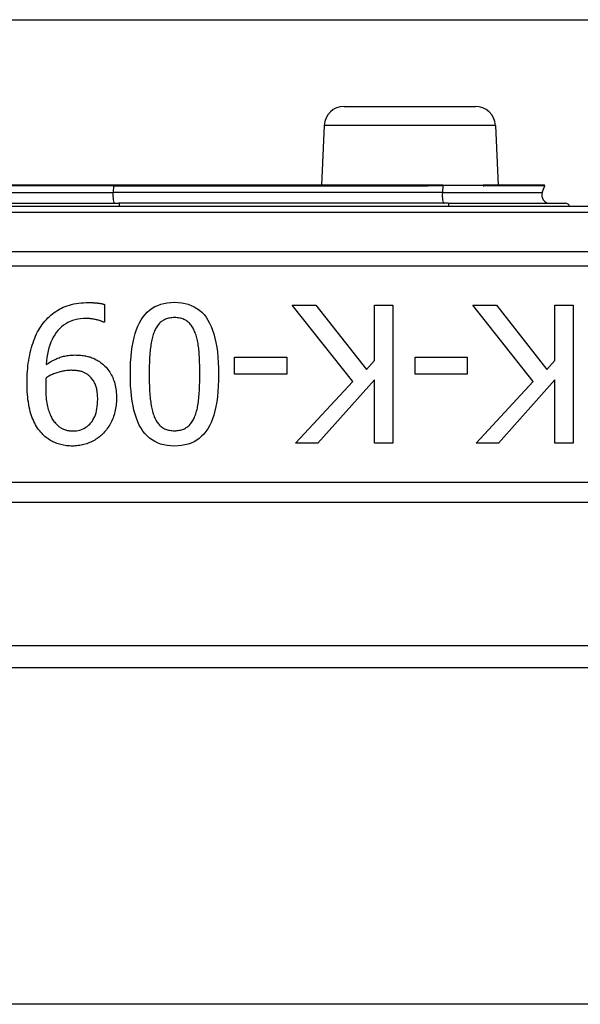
# Model space of a CAD drawing. Header units: inches. Extents: x 12 to 399, y 35 to 188.
# Tile 64 of 142: x 75.02 to 75.58, y 105.749 to 106.732. Entities that reach past the tile are written whole.
import ezdxf

# ---------------------------------------------------------------- set-up
doc = ezdxf.new("R2010")
doc.units = ezdxf.units.IN
doc.header["$MEASUREMENT"] = 0
doc.layers.add('Visible Edges(ANSI)', color=7, linetype='Continuous', lineweight=25)
doc.layers.add('Visible Tangent Edges(ANSI)', color=7, linetype='Continuous', lineweight=25)

msp = doc.modelspace()

# ---------------------------------------------------------------- linework, layer by layer
at = {"layer": 'Visible Edges(ANSI)'}
for p, q in [((55.09182, 106.7322), (95.02782, 106.7322)), ((75.34433, 106.6457), (75.47531, 106.6457)), ((75.32435, 106.62658), (75.32174, 106.56688)), ((75.49529, 106.62658), (75.49789, 106.56688)), ((75.11398, 106.56688), (75.00566, 106.56688)), ((75.42441, 106.56688), (75.11398, 106.56688)), ((75.43011, 106.56688), (75.42441, 106.56688)), ((75.44291, 106.56688), (75.43011, 106.56688)), ((75.44291, 106.56688), (75.48292, 106.56688)), ((75.48353, 106.56688), (75.48292, 106.56688)), ((75.54423, 106.56688), (75.48353, 106.56688)), ((75.54211, 106.55952), (75.5446, 106.56635)), ((75.00046, 106.54896), (75.11917, 106.54896)), ((75.44804, 106.54896), (75.11917, 106.54896)), ((75.44804, 106.54896), (75.56538, 106.54896)), ((76.00091, 106.5457), (74.11872, 106.5457)), ((75.10499, 106.44792), (75.10499, 106.43017)), ((75.35277, 106.37087), (75.29236, 106.44714)), ((75.29236, 106.44714), (75.31615, 106.44714)), ((75.31615, 106.44714), (75.36651, 106.38304)), ((75.37455, 106.44714), (75.39286, 106.44714)), ((75.37455, 106.39209), (75.37455, 106.44714)), ((75.39286, 106.44714), (75.39286, 106.30934)), ((75.533, 106.37087), (75.47259, 106.44714)), ((75.47259, 106.44714), (75.49637, 106.44714)), ((75.49637, 106.44714), (75.54674, 106.38304)), ((75.55478, 106.44714), (75.57309, 106.44714)), ((75.55478, 106.39209), (75.55478, 106.44714)), ((75.57309, 106.44714), (75.57309, 106.30934)), ((75.10499, 106.43017), (75.10409, 106.43017)), ((75.23485, 106.37846), (75.23485, 106.39521)), ((75.23485, 106.39521), (75.287, 106.39521)), ((75.287, 106.39521), (75.287, 106.37846)), ((75.36651, 106.38304), (75.37455, 106.39209)), ((75.41508, 106.37846), (75.41508, 106.39521)), ((75.41508, 106.39521), (75.46723, 106.39521)), ((75.46723, 106.39521), (75.46723, 106.37846)), ((75.54674, 106.38304), (75.55478, 106.39209)), ((75.287, 106.37846), (75.23485, 106.37846)), ((75.29571, 106.30934), (75.35277, 106.37087)), ((75.37455, 106.37266), (75.31804, 106.30934)), ((75.37455, 106.30934), (75.37455, 106.37266)), ((75.46723, 106.37846), (75.41508, 106.37846)), ((75.47594, 106.30934), (75.533, 106.37087)), ((75.55478, 106.37266), (75.49827, 106.30934)), ((75.55478, 106.30934), (75.55478, 106.37266)), ((75.31804, 106.30934), (75.29571, 106.30934)), ((75.39286, 106.30934), (75.37455, 106.30934)), ((75.49827, 106.30934), (75.47594, 106.30934)), ((75.57309, 106.30934), (75.55478, 106.30934)), ((74.30982, 106.25043), (75.80982, 106.25043)), ((75.68974, 106.1072), (74.4299, 106.1072)), ((75.67532, 106.0852), (74.44432, 106.0852)), ((75.67532, 105.7492), (74.44432, 105.7492))]:
    msp.add_line(p, q, dxfattribs=at)
at = {"layer": 'Visible Edges(ANSI)', "flags": 128}
for points in [[(75.04279, 106.42782), (75.04413, 106.42957), (75.04552, 106.43125), (75.04696, 106.43286), (75.04843, 106.4344), (75.04996, 106.43587), (75.05153, 106.43727), (75.05314, 106.4386), (75.0548, 106.43986), (75.0565, 106.44104), (75.05825, 106.44216), (75.06005, 106.4432), (75.06188, 106.44418), (75.06378, 106.44508), (75.06575, 106.4459), (75.06779, 106.44665), (75.0699, 106.44731), (75.07208, 106.4479), (75.07433, 106.44841), (75.07666, 106.44884), (75.07906, 106.44919), (75.08152, 106.44947), (75.08406, 106.44966), (75.08667, 106.44978), (75.08935, 106.44982)], [(75.08935, 106.44982), (75.08997, 106.44982), (75.0906, 106.44981), (75.09123, 106.44979), (75.09187, 106.44977), (75.09251, 106.44975), (75.09316, 106.44972), (75.09382, 106.44969), (75.09449, 106.44964), (75.09516, 106.4496), (75.09584, 106.44955), (75.09653, 106.44949), (75.09723, 106.44943), (75.09792, 106.44936), (75.0986, 106.44928), (75.09928, 106.44919), (75.09995, 106.44909), (75.10061, 106.44898), (75.10126, 106.44886), (75.1019, 106.44872), (75.10254, 106.44858), (75.10316, 106.44843), (75.10378, 106.44827), (75.10439, 106.4481), (75.10499, 106.44792)], [(75.13078, 106.37824), (75.13086, 106.38428), (75.13108, 106.39005), (75.13145, 106.39555), (75.13198, 106.40077), (75.13265, 106.40571), (75.13348, 106.41039), (75.13445, 106.41479), (75.13557, 106.41891), (75.13684, 106.42276), (75.13826, 106.42634), (75.13984, 106.42965), (75.14156, 106.43268), (75.14343, 106.43545), (75.14547, 106.43798), (75.14767, 106.44027), (75.15004, 106.44232), (75.15256, 106.44413), (75.15525, 106.4457), (75.1581, 106.44703), (75.16111, 106.44811), (75.16428, 106.44896), (75.16762, 106.44956), (75.17112, 106.44992), (75.17478, 106.45004)], [(75.17478, 106.45004), (75.17849, 106.44992), (75.18203, 106.44955), (75.18541, 106.44894), (75.18862, 106.44808), (75.19166, 106.44697), (75.19453, 106.44562), (75.19723, 106.44402), (75.19977, 106.44218), (75.20213, 106.44009), (75.20433, 106.43775), (75.20636, 106.43517), (75.20822, 106.43234), (75.20992, 106.42926), (75.21148, 106.42593), (75.21289, 106.42233), (75.21415, 106.41848), (75.21526, 106.41437), (75.21622, 106.41), (75.21703, 106.40537), (75.2177, 106.40048), (75.21822, 106.39534), (75.21859, 106.38993), (75.21881, 106.38427), (75.21889, 106.37835)], [(75.0869, 106.43385), (75.08394, 106.43377), (75.08108, 106.43352), (75.07834, 106.4331), (75.0757, 106.43252), (75.07317, 106.43178), (75.07075, 106.43086), (75.06843, 106.42978), (75.06623, 106.42854), (75.06413, 106.42713), (75.06214, 106.42555), (75.06025, 106.42381), (75.05848, 106.4219), (75.05682, 106.41984), (75.05528, 106.41764), (75.05387, 106.41529), (75.05258, 106.41281), (75.05141, 106.41018), (75.05037, 106.40741), (75.04945, 106.4045), (75.04865, 106.40145), (75.04798, 106.39826), (75.04743, 106.39493), (75.047, 106.39146), (75.0467, 106.38784)], [(75.10409, 106.43017), (75.10368, 106.43039), (75.10324, 106.43061), (75.10276, 106.43082), (75.10224, 106.43104), (75.10169, 106.43125), (75.10111, 106.43146), (75.10048, 106.43167), (75.09983, 106.43188), (75.09913, 106.43208), (75.0984, 106.43228), (75.09764, 106.43248), (75.09684, 106.43268), (75.09602, 106.43286), (75.09519, 106.43304), (75.09437, 106.43319), (75.09355, 106.43333), (75.09272, 106.43345), (75.09189, 106.43356), (75.09106, 106.43365), (75.09023, 106.43372), (75.0894, 106.43378), (75.08857, 106.43382), (75.08773, 106.43384), (75.0869, 106.43385)], [(75.17478, 106.43474), (75.17353, 106.43472), (75.17232, 106.43464), (75.17115, 106.43452), (75.17001, 106.43434), (75.16891, 106.43411), (75.16784, 106.43384), (75.16681, 106.43351), (75.16582, 106.43313), (75.16486, 106.4327), (75.16394, 106.43222), (75.16306, 106.43169), (75.16222, 106.43111), (75.1614, 106.43048), (75.16062, 106.4298), (75.15987, 106.42907), (75.15914, 106.42829), (75.15845, 106.42746), (75.15779, 106.42658), (75.15716, 106.42565), (75.15656, 106.42466), (75.15599, 106.42363), (75.15545, 106.42255), (75.15493, 106.42141), (75.15445, 106.42023)], [(75.19544, 106.41989), (75.19497, 106.42106), (75.19448, 106.42218), (75.19395, 106.42326), (75.19339, 106.42429), (75.19281, 106.42528), (75.19218, 106.42621), (75.19153, 106.42711), (75.19085, 106.42796), (75.19013, 106.42876), (75.18938, 106.42952), (75.1886, 106.43023), (75.18779, 106.43089), (75.18694, 106.43151), (75.18604, 106.43207), (75.18511, 106.43258), (75.18413, 106.43303), (75.18311, 106.43343), (75.18205, 106.43378), (75.18094, 106.43407), (75.1798, 106.43432), (75.17861, 106.4345), (75.17737, 106.43464), (75.1761, 106.43472), (75.17478, 106.43474)], [(75.0276, 106.36998), (75.02763, 106.37281), (75.02771, 106.37562), (75.02784, 106.37841), (75.02803, 106.38117), (75.02827, 106.3839), (75.02857, 106.38662), (75.02891, 106.3893), (75.02931, 106.39196), (75.02977, 106.3946), (75.03028, 106.39721), (75.03084, 106.3998), (75.03145, 106.40236), (75.03212, 106.40487), (75.03284, 106.40732), (75.03361, 106.40969), (75.03443, 106.41199), (75.0353, 106.41422), (75.03621, 106.41637), (75.03718, 106.41846), (75.0382, 106.42048), (75.03927, 106.42242), (75.0404, 106.42429), (75.04157, 106.42609), (75.04279, 106.42782)], [(75.15445, 106.42023), (75.15402, 106.41907), (75.1536, 106.41785), (75.15321, 106.41659), (75.15284, 106.41528), (75.15249, 106.41391), (75.15217, 106.41249), (75.15186, 106.41103), (75.15158, 106.40951), (75.15131, 106.40794), (75.15107, 106.40632), (75.15085, 106.40464), (75.15066, 106.40292), (75.15048, 106.40114), (75.15032, 106.39932), (75.15017, 106.39744), (75.15004, 106.39551), (75.14992, 106.39353), (75.14982, 106.3915), (75.14974, 106.38942), (75.14967, 106.38729), (75.14961, 106.3851), (75.14957, 106.38287), (75.14955, 106.38058), (75.14954, 106.37824)], [(75.20013, 106.37835), (75.20012, 106.38074), (75.2001, 106.38306), (75.20007, 106.38531), (75.20003, 106.3875), (75.19997, 106.38962), (75.1999, 106.39167), (75.19982, 106.39365), (75.19973, 106.39557), (75.19962, 106.39743), (75.19951, 106.39921), (75.19938, 106.40093), (75.19923, 106.40258), (75.19907, 106.40419), (75.19888, 106.40576), (75.19866, 106.40731), (75.19841, 106.40882), (75.19814, 106.41031), (75.19784, 106.41177), (75.19751, 106.4132), (75.19715, 106.41459), (75.19676, 106.41596), (75.19635, 106.4173), (75.19591, 106.41861), (75.19544, 106.41989)], [(75.0467, 106.38784), (75.04792, 106.38866), (75.04914, 106.38944), (75.05034, 106.39019), (75.05154, 106.39089), (75.05272, 106.39156), (75.0539, 106.39218), (75.05507, 106.39278), (75.05623, 106.39333), (75.05738, 106.39384), (75.05852, 106.39432), (75.05965, 106.39476), (75.06077, 106.39516), (75.06189, 106.39552), (75.06303, 106.39586), (75.06419, 106.39616), (75.06537, 106.39643), (75.06656, 106.39667), (75.06777, 106.39687), (75.069, 106.39705), (75.07025, 106.39719), (75.07151, 106.3973), (75.07279, 106.39738), (75.07408, 106.39743), (75.0754, 106.39745)], [(75.0754, 106.39745), (75.07665, 106.39744), (75.07789, 106.3974), (75.07911, 106.39734), (75.08031, 106.39726), (75.0815, 106.39716), (75.08267, 106.39703), (75.08382, 106.39688), (75.08495, 106.3967), (75.08606, 106.3965), (75.08716, 106.39628), (75.08824, 106.39604), (75.0893, 106.39577), (75.09035, 106.39547), (75.0914, 106.39513), (75.09246, 106.39474), (75.09351, 106.39431), (75.09456, 106.39383), (75.09562, 106.39332), (75.09668, 106.39275), (75.09773, 106.39215), (75.09879, 106.3915), (75.09985, 106.39081), (75.10091, 106.39007), (75.10197, 106.3893)], [(75.07126, 106.38215), (75.07027, 106.38213), (75.06927, 106.38209), (75.06825, 106.38202), (75.06722, 106.38192), (75.06618, 106.38179), (75.06512, 106.38163), (75.06406, 106.38145), (75.06298, 106.38123), (75.06188, 106.38099), (75.06078, 106.38071), (75.05966, 106.38041), (75.05853, 106.38008), (75.05741, 106.37973), (75.05631, 106.37936), (75.05523, 106.37896), (75.05418, 106.37855), (75.05315, 106.37812), (75.05214, 106.37767), (75.05116, 106.3772), (75.0502, 106.37671), (75.04926, 106.3762), (75.04834, 106.37567), (75.04745, 106.37512), (75.04659, 106.37456)], [(75.0888, 106.37735), (75.08819, 106.37782), (75.08758, 106.37826), (75.08696, 106.37868), (75.08632, 106.37907), (75.08567, 106.37943), (75.08501, 106.37976), (75.08434, 106.38007), (75.08366, 106.38035), (75.08296, 106.3806), (75.08226, 106.38083), (75.08154, 106.38103), (75.08081, 106.3812), (75.08007, 106.38135), (75.07932, 106.38149), (75.07856, 106.38162), (75.07779, 106.38173), (75.07701, 106.38183), (75.07622, 106.38191), (75.07542, 106.38198), (75.07461, 106.38204), (75.07379, 106.38209), (75.07296, 106.38212), (75.07211, 106.38214), (75.07126, 106.38215)], [(75.10197, 106.3893), (75.10318, 106.38833), (75.10433, 106.38732), (75.10543, 106.38626), (75.10649, 106.38517), (75.10749, 106.38404), (75.10845, 106.38286), (75.10935, 106.38164), (75.11021, 106.38039), (75.11102, 106.37909), (75.11177, 106.37775), (75.11248, 106.37637), (75.11314, 106.37495), (75.11374, 106.37348), (75.1143, 106.37196), (75.1148, 106.3704), (75.11525, 106.36879), (75.11564, 106.36712), (75.11599, 106.36541), (75.11628, 106.36365), (75.11651, 106.36184), (75.1167, 106.35999), (75.11683, 106.35808), (75.11691, 106.35613), (75.11693, 106.35412)], [(75.04659, 106.37456), (75.04657, 106.37433), (75.04655, 106.37408), (75.04653, 106.37383), (75.04651, 106.37356), (75.04649, 106.37327), (75.04647, 106.37298), (75.04646, 106.37267), (75.04644, 106.37235), (75.04642, 106.37201), (75.0464, 106.37166), (75.04638, 106.3713), (75.04636, 106.37093), (75.04634, 106.37054), (75.04633, 106.37015), (75.04631, 106.36975), (75.0463, 106.36934), (75.04629, 106.36893), (75.04628, 106.36851), (75.04627, 106.36808), (75.04626, 106.36765), (75.04626, 106.36721), (75.04625, 106.36676), (75.04625, 106.36631), (75.04625, 106.36585)], [(75.09818, 106.35334), (75.09816, 106.35477), (75.09811, 106.35616), (75.09804, 106.3575), (75.09793, 106.3588), (75.09779, 106.36006), (75.09762, 106.36128), (75.09742, 106.36246), (75.09718, 106.36359), (75.09692, 106.36468), (75.09662, 106.36572), (75.0963, 106.36673), (75.09594, 106.36769), (75.09555, 106.36862), (75.09512, 106.36952), (75.09466, 106.37041), (75.09416, 106.37127), (75.09362, 106.37211), (75.09304, 106.37292), (75.09242, 106.37372), (75.09177, 106.37449), (75.09108, 106.37524), (75.09036, 106.37596), (75.0896, 106.37667), (75.0888, 106.37735)], [(75.17478, 106.30655), (75.17108, 106.30668), (75.16756, 106.30705), (75.16419, 106.30767), (75.161, 106.30854), (75.15797, 106.30965), (75.15511, 106.31102), (75.15242, 106.31263), (75.14989, 106.31449), (75.14753, 106.3166), (75.14533, 106.31896), (75.14331, 106.32156), (75.14145, 106.32442), (75.13974, 106.32752), (75.13819, 106.33088), (75.13678, 106.33448), (75.13552, 106.33834), (75.13441, 106.34245), (75.13345, 106.34681), (75.13263, 106.35142), (75.13197, 106.35628), (75.13145, 106.36139), (75.13108, 106.36676), (75.13086, 106.37237), (75.13078, 106.37824)], [(75.14954, 106.37824), (75.14955, 106.3759), (75.14957, 106.37362), (75.14961, 106.37138), (75.14967, 106.3692), (75.14974, 106.36707), (75.14982, 106.36499), (75.14992, 106.36297), (75.15004, 106.36099), (75.15017, 106.35907), (75.15032, 106.3572), (75.15048, 106.35538), (75.15066, 106.35362), (75.15086, 106.3519), (75.15108, 106.35023), (75.15132, 106.34861), (75.15159, 106.34704), (75.15188, 106.34551), (75.15219, 106.34403), (75.15253, 106.3426), (75.15289, 106.34121), (75.15328, 106.33987), (75.15368, 106.33858), (75.15411, 106.33734), (75.15457, 106.33614)], [(75.21889, 106.37835), (75.21881, 106.37228), (75.21859, 106.36648), (75.21821, 106.36096), (75.21769, 106.35572), (75.21701, 106.35075), (75.21619, 106.34607), (75.21522, 106.34166), (75.2141, 106.33753), (75.21282, 106.33368), (75.2114, 106.33011), (75.20983, 106.32682), (75.20811, 106.3238), (75.20623, 106.32105), (75.20419, 106.31853), (75.20199, 106.31626), (75.19962, 106.31422), (75.19708, 106.31242), (75.19439, 106.31086), (75.19153, 106.30955), (75.18851, 106.30847), (75.18532, 106.30763), (75.18197, 106.30703), (75.17846, 106.30667), (75.17478, 106.30655)], [(75.19532, 106.33637), (75.19578, 106.33756), (75.19621, 106.33881), (75.19661, 106.34011), (75.19699, 106.34147), (75.19734, 106.34287), (75.19767, 106.34432), (75.19797, 106.34583), (75.19825, 106.34738), (75.19851, 106.34899), (75.19874, 106.35065), (75.19894, 106.35236), (75.19912, 106.35412), (75.19928, 106.35593), (75.19943, 106.35777), (75.19956, 106.35966), (75.19968, 106.36158), (75.19978, 106.36354), (75.19987, 106.36554), (75.19995, 106.36758), (75.20001, 106.36965), (75.20006, 106.37177), (75.2001, 106.37393), (75.20012, 106.37612), (75.20013, 106.37835)], [(75.04257, 106.31895), (75.0414, 106.32024), (75.04027, 106.32161), (75.03919, 106.32304), (75.03816, 106.32453), (75.03717, 106.32609), (75.03623, 106.32771), (75.03533, 106.3294), (75.03448, 106.33115), (75.03367, 106.33297), (75.0329, 106.33486), (75.03218, 106.33681), (75.03151, 106.33882), (75.03089, 106.34092), (75.03032, 106.3431), (75.0298, 106.34538), (75.02934, 106.34774), (75.02893, 106.3502), (75.02858, 106.35275), (75.02828, 106.35539), (75.02804, 106.35813), (75.02785, 106.36095), (75.02771, 106.36387), (75.02763, 106.36688), (75.0276, 106.36998)], [(75.04625, 106.36585), (75.04627, 106.36356), (75.04632, 106.36134), (75.04641, 106.35919), (75.04654, 106.35711), (75.0467, 106.35511), (75.04689, 106.35317), (75.04712, 106.35131), (75.04739, 106.34952), (75.0477, 106.3478), (75.04803, 106.34615), (75.04841, 106.34457), (75.04882, 106.34307), (75.04926, 106.34162), (75.04973, 106.34024), (75.05023, 106.33891), (75.05075, 106.33763), (75.05131, 106.33641), (75.05189, 106.33525), (75.0525, 106.33414), (75.05314, 106.33309), (75.0538, 106.33209), (75.0545, 106.33115), (75.05522, 106.33027), (75.05597, 106.32944)], [(75.07327, 106.32163), (75.07514, 106.32168), (75.07694, 106.32185), (75.07868, 106.32214), (75.08035, 106.32253), (75.08196, 106.32304), (75.08351, 106.32366), (75.08498, 106.3244), (75.0864, 106.32525), (75.08775, 106.32621), (75.08904, 106.32729), (75.09026, 106.32848), (75.09142, 106.32978), (75.0925, 106.33119), (75.09348, 106.3327), (75.09437, 106.33431), (75.09517, 106.33602), (75.09588, 106.33783), (75.09649, 106.33974), (75.097, 106.34176), (75.09742, 106.34387), (75.09775, 106.34609), (75.09799, 106.3484), (75.09813, 106.35082), (75.09818, 106.35334)], [(75.11693, 106.35412), (75.11691, 106.35237), (75.11684, 106.35063), (75.11672, 106.34893), (75.11655, 106.34725), (75.11633, 106.34559), (75.11607, 106.34396), (75.11576, 106.34235), (75.1154, 106.34077), (75.11499, 106.33921), (75.11453, 106.33768), (75.11403, 106.33617), (75.11347, 106.33469), (75.11288, 106.33324), (75.11225, 106.33182), (75.11158, 106.33043), (75.11088, 106.32908), (75.11014, 106.32777), (75.10937, 106.32648), (75.10856, 106.32524), (75.10772, 106.32402), (75.10684, 106.32284), (75.10592, 106.32169), (75.10497, 106.32058), (75.10398, 106.3195)], [(75.15457, 106.33614), (75.15505, 106.33499), (75.15555, 106.33389), (75.15609, 106.33284), (75.15666, 106.33183), (75.15725, 106.33087), (75.15787, 106.32996), (75.15853, 106.32909), (75.15921, 106.32828), (75.15992, 106.32751), (75.16065, 106.32678), (75.16142, 106.32611), (75.16222, 106.32548), (75.16304, 106.3249), (75.16391, 106.32437), (75.16482, 106.32389), (75.16577, 106.32346), (75.16676, 106.32308), (75.16778, 106.32276), (75.16885, 106.32248), (75.16996, 106.32225), (75.1711, 106.32208), (75.17229, 106.32195), (75.17351, 106.32187), (75.17478, 106.32185)], [(75.17478, 106.32185), (75.17604, 106.32187), (75.17727, 106.32195), (75.17846, 106.32208), (75.17961, 106.32225), (75.18072, 106.32248), (75.1818, 106.32276), (75.18284, 106.32308), (75.18383, 106.32346), (75.1848, 106.32389), (75.18572, 106.32437), (75.1866, 106.3249), (75.18745, 106.32548), (75.18827, 106.32611), (75.18905, 106.32679), (75.18981, 106.32752), (75.19053, 106.3283), (75.19123, 106.32913), (75.1919, 106.33002), (75.19255, 106.33095), (75.19316, 106.33193), (75.19374, 106.33296), (75.1943, 106.33405), (75.19483, 106.33518), (75.19532, 106.33637)], [(75.05597, 106.32944), (75.05664, 106.32872), (75.05731, 106.32803), (75.05799, 106.32738), (75.05866, 106.32678), (75.05934, 106.32621), (75.06003, 106.32567), (75.06071, 106.32518), (75.0614, 106.32473), (75.06209, 106.32431), (75.06278, 106.32394), (75.06348, 106.3236), (75.06417, 106.3233), (75.06488, 106.32303), (75.06559, 106.32279), (75.06631, 106.32257), (75.06705, 106.32237), (75.06779, 106.3222), (75.06854, 106.32204), (75.06931, 106.32192), (75.07008, 106.32181), (75.07086, 106.32173), (75.07166, 106.32167), (75.07246, 106.32164), (75.07327, 106.32163)], [(75.07316, 106.30655), (75.07159, 106.30657), (75.07005, 106.30664), (75.06853, 106.30675), (75.06703, 106.3069), (75.06556, 106.3071), (75.06412, 106.30735), (75.0627, 106.30763), (75.0613, 106.30797), (75.05993, 106.30834), (75.05858, 106.30876), (75.05726, 106.30923), (75.05597, 106.30973), (75.0547, 106.31028), (75.05345, 106.31087), (75.05224, 106.3115), (75.05105, 106.31217), (75.04989, 106.31288), (75.04876, 106.31363), (75.04766, 106.31442), (75.04659, 106.31524), (75.04554, 106.31611), (75.04452, 106.31702), (75.04353, 106.31796), (75.04257, 106.31895)], [(75.10398, 106.3195), (75.10301, 106.3185), (75.10201, 106.31753), (75.10097, 106.3166), (75.09989, 106.31571), (75.09878, 106.31486), (75.09763, 106.31405), (75.09644, 106.31327), (75.09522, 106.31253), (75.09396, 106.31183), (75.09267, 106.31117), (75.09134, 106.31054), (75.08997, 106.30996), (75.08858, 106.30941), (75.08719, 106.30892), (75.0858, 106.30847), (75.0844, 106.30807), (75.08301, 106.30771), (75.08161, 106.3074), (75.08021, 106.30714), (75.0788, 106.30693), (75.07739, 106.30676), (75.07599, 106.30665), (75.07458, 106.30658), (75.07316, 106.30655)]]:
    msp.add_lwpolyline(points, dxfattribs=at)
at = {"layer": 'Visible Edges(ANSI)'}
for centre, radius, start, end in [((75.34433, 106.6257), 0.02, 90, 177.5), ((75.47531, 106.6257), 0.02, 2.5, 90), ((75.54951, 106.55683), 0.00787, 160, 270), ((75.54423, 106.56648), 0.000394, 340, 90), ((75.56538, 106.54502), 0.00394, 10.02047, 90)]:
    msp.add_arc(centre, radius, start, end, dxfattribs=at)
at = {"layer": 'Visible Tangent Edges(ANSI)'}
for p, q in [((75.49529, 106.62658), (75.32435, 106.62658)), ((75.11407, 106.56635), (75.00557, 106.56635)), ((75.00618, 106.55952), (75.11346, 106.55952)), ((75.11407, 106.56635), (75.11346, 106.55952)), ((75.44233, 106.55952), (75.11346, 106.55952)), ((75.11407, 106.56635), (75.4245, 106.56635)), ((75.43015, 106.56661), (75.44296, 106.56661)), ((75.44296, 106.56661), (75.44233, 106.55952)), ((75.44233, 106.55952), (75.54211, 106.55952)), ((75.48302, 106.56661), (75.44296, 106.56661)), ((75.5446, 106.56635), (75.48374, 106.56635)), ((74.11872, 106.53994), (76.00091, 106.53994)), ((75.80982, 106.50029), (74.30982, 106.50029)), ((74.30982, 106.48637), (75.80982, 106.48637)), ((75.80982, 106.27011), (74.30982, 106.27011))]:
    msp.add_line(p, q, dxfattribs=at)
at = {"layer": 'Visible Tangent Edges(ANSI)', "flags": 128}
for points in [[(75.42441, 106.56688), (75.42465, 106.56688), (75.42489, 106.56687), (75.42513, 106.56687), (75.42537, 106.56686), (75.42562, 106.56686), (75.42586, 106.56685), (75.4261, 106.56684), (75.42634, 106.56683), (75.42658, 106.56682), (75.42682, 106.56681), (75.42706, 106.56679), (75.4273, 106.56678), (75.42754, 106.56677), (75.42778, 106.56676), (75.42802, 106.56674), (75.42826, 106.56673), (75.4285, 106.56671), (75.42873, 106.5667), (75.42897, 106.56669), (75.42921, 106.56667), (75.42945, 106.56666), (75.42968, 106.56664), (75.42992, 106.56663), (75.43015, 106.56661)], [(75.4245, 106.56635), (75.42473, 106.56635), (75.42497, 106.56635), (75.4252, 106.56636), (75.42544, 106.56636), (75.42567, 106.56637), (75.42591, 106.56637), (75.42614, 106.56638), (75.42638, 106.56639), (75.42662, 106.5664), (75.42685, 106.56642), (75.42709, 106.56643), (75.42732, 106.56644), (75.42756, 106.56645), (75.42779, 106.56647), (75.42803, 106.56648), (75.42826, 106.5665), (75.4285, 106.56651), (75.42874, 106.56652), (75.42897, 106.56654), (75.42921, 106.56655), (75.42944, 106.56657), (75.42968, 106.56658), (75.42992, 106.5666), (75.43015, 106.56661)], [(75.48302, 106.56661), (75.48307, 106.56663), (75.48311, 106.56665), (75.48315, 106.56666), (75.48318, 106.56668), (75.48321, 106.56669), (75.48324, 106.56671), (75.48327, 106.56673), (75.4833, 106.56674), (75.48332, 106.56676), (75.48335, 106.56677), (75.48337, 106.56678), (75.48339, 106.5668), (75.4834, 106.56681), (75.48342, 106.56682), (75.48343, 106.56683), (75.48345, 106.56684), (75.48346, 106.56685), (75.48347, 106.56685), (75.48348, 106.56686), (75.48349, 106.56687), (75.4835, 106.56687), (75.48351, 106.56687), (75.48352, 106.56688), (75.48353, 106.56688)], [(75.48302, 106.56661), (75.48305, 106.56659), (75.48307, 106.56657), (75.4831, 106.56656), (75.48313, 106.56654), (75.48315, 106.56652), (75.48318, 106.5665), (75.48321, 106.56649), (75.48324, 106.56647), (75.48326, 106.56646), (75.48329, 106.56645), (75.48332, 106.56643), (75.48335, 106.56642), (75.48338, 106.56641), (75.48341, 106.5664), (75.48344, 106.56639), (75.48348, 106.56638), (75.48351, 106.56637), (75.48354, 106.56637), (75.48357, 106.56636), (75.4836, 106.56636), (75.48364, 106.56635), (75.48367, 106.56635), (75.4837, 106.56635), (75.48374, 106.56635)]]:
    msp.add_lwpolyline(points, dxfattribs=at)
at = {"layer": 'Visible Tangent Edges(ANSI)'}
for centre, major_axis, ratio, start_param in [((75.11527, 106.55683), (0, -0.00787), 0.245714, 4.363323), ((75.11398, 106.56648), (0, 0.000394), 0.245714, 4.363323), ((75.42441, 106.56648), (0, 0.000394), 0.245714, 4.363323), ((75.43011, 106.56668), (0, 0.000197), 0.245714, 4.363323), ((75.44414, 106.55683), (0, -0.00787), 0.245714, 4.363323), ((75.44291, 106.56668), (0, 0.000197), 0.245714, 4.363323), ((75.48292, 106.56668), (0, 0.000197), 0.542742, 4.363323), ((75.48353, 106.56648), (0, 0.000394), 0.548442, 4.363323), ((75.11917, 106.54502), (0, 0.00394), 0.245714, 4.887279), ((75.44804, 106.54502), (0, 0.00394), 0.245714, 4.887279)]:
    msp.add_ellipse(centre, major_axis=major_axis, ratio=ratio, start_param=start_param, end_param=6.283185, dxfattribs=at)

doc.saveas('drawing.dxf')
